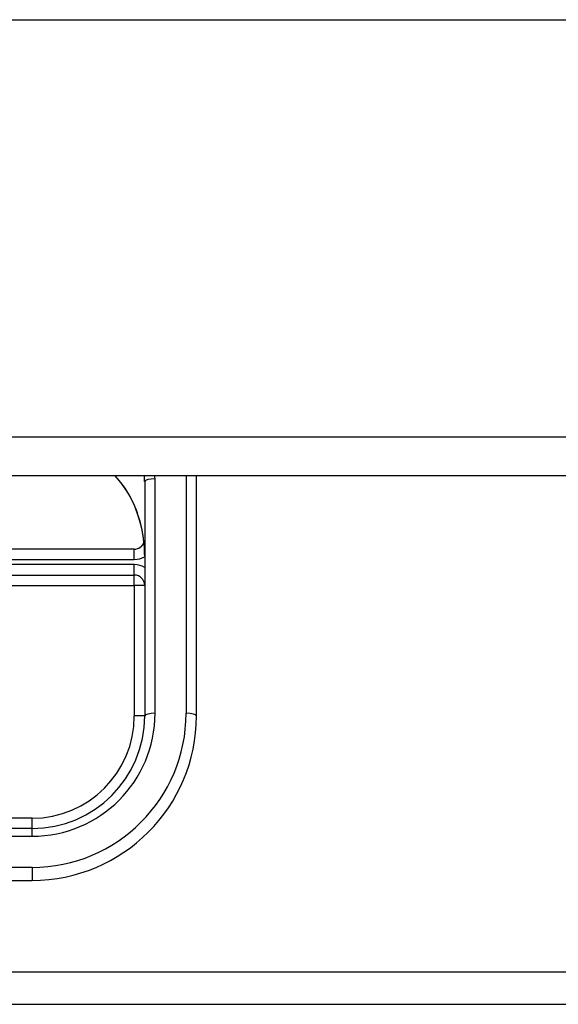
# Model space of a CAD drawing. Header units: inches. Extents: x 40 to 100, y 24.2 to 48.5.
# Tile 21 of 83: x 60 to 61.6, y 26.9 to 29.9. Entities that reach past the tile are written whole.
import ezdxf

# ---------------------------------------------------------------- set-up
doc = ezdxf.new("R2010")
doc.units = ezdxf.units.IN
doc.header["$MEASUREMENT"] = 0
doc.layers.add('Visible Edges(ANSI)', color=7, linetype='Continuous', lineweight=25)
doc.layers.add('Visible Tangent Edges(ANSI)', color=7, linetype='Continuous', lineweight=25)

msp = doc.modelspace()

# ---------------------------------------------------------------- linework, layer by layer
at = {"layer": 'Visible Edges(ANSI)'}
for p, q in [((98.5449, 28.5417), (53.5449, 28.5417)), ((60.5449, 27.8112), (60.5449, 28.5417)), ((60.3874, 28.5244), (60.3874, 27.8112)), ((60.3559, 28.3185), (58.7338, 28.3185)), ((59.6157, 28.2398), (60.3559, 28.2398)), ((60.0449, 27.4687), (59.0449, 27.4687)), ((59.0449, 27.3112), (60.0449, 27.3112)), ((58.1699, 26.9342), (93.9199, 26.9342))]:
    msp.add_line(p, q, dxfattribs=at)
at = {"layer": 'Visible Edges(ANSI)', "flags": 128}
for points in [[(60.2963, 28.5417), (60.3139, 28.5213), (60.3298, 28.4998)], [(60.3874, 28.2971), (60.3865, 28.3239), (60.3838, 28.3507), (60.3794, 28.3774), (60.3731, 28.4036), (60.365, 28.4292), (60.3551, 28.4539), (60.3433, 28.4777), (60.3367, 28.489), (60.3298, 28.4998)]]:
    msp.add_lwpolyline(points, dxfattribs=at)
at = {"layer": 'Visible Edges(ANSI)'}
for centre, radius, start, end in [((60.3559, 28.35), 0.0315, 270, 338.8519), ((60.3559, 28.2083), 0.0315, 0, 90), ((60.0449, 27.8112), 0.3425, 270, 0), ((60.0449, 27.8112), 0.5, 270, 0)]:
    msp.add_arc(centre, radius, start, end, dxfattribs=at)
at = {"layer": 'Visible Tangent Edges(ANSI)'}
for p, q in [((53.5449, 29.9287), (98.5449, 29.9287)), ((98.5449, 28.659), (53.5449, 28.659)), ((60.5134, 28.5417), (60.5134, 27.8192)), ((60.4189, 27.8192), (60.4189, 28.5324)), ((60.3559, 28.287), (60.3559, 28.3185)), ((58.7338, 28.287), (60.3559, 28.287)), ((60.3559, 28.2713), (59.6157, 28.2713)), ((60.3559, 28.2398), (60.3559, 28.2713)), ((60.3559, 28.2083), (60.3559, 28.2398)), ((59.6157, 28.2083), (60.3559, 28.2083)), ((60.3559, 28.2083), (60.3559, 27.8112)), ((60.3874, 28.2083), (60.3559, 28.2083)), ((60.3874, 27.8112), (60.3559, 27.8112)), ((60.0449, 27.5001), (59.6157, 27.5001)), ((60.0449, 27.4687), (60.0449, 27.5001)), ((60.0449, 27.4452), (60.0449, 27.4687)), ((59.0449, 27.4452), (60.0449, 27.4452)), ((60.0449, 27.3507), (59.0449, 27.3507)), ((60.0449, 27.3507), (60.0449, 27.3112)), ((58.1699, 27.0332), (93.9199, 27.0332))]:
    msp.add_line(p, q, dxfattribs=at)
at = {"layer": 'Visible Tangent Edges(ANSI)', "flags": 128}
msp.add_lwpolyline([(60.3874, 28.2971), (60.3873, 28.306), (60.387, 28.3149), (60.3865, 28.3238), (60.3858, 28.3328), (60.3849, 28.3417), (60.3839, 28.3506), (60.3826, 28.3595), (60.3811, 28.3684), (60.3794, 28.3772), (60.3776, 28.386), (60.3755, 28.3948), (60.3732, 28.4035), (60.3707, 28.4121), (60.368, 28.4206), (60.3652, 28.4291), (60.3621, 28.4375), (60.3587, 28.4459), (60.3552, 28.4541), (60.3514, 28.4623), (60.3475, 28.4703), (60.3433, 28.4782), (60.3389, 28.4859), (60.3343, 28.4934), (60.3295, 28.5007)], dxfattribs=at)
at = {"layer": 'Visible Tangent Edges(ANSI)'}
for centre, radius, start, end in [((60.3559, 28.35), 0.063, 270, 300), ((60.3559, 28.2083), 0.063, 60, 90), ((60.0449, 27.8192), 0.4685, 270, 0), ((60.0449, 27.8192), 0.374, 270, 0), ((60.0449, 27.8112), 0.311, 270, 0)]:
    msp.add_arc(centre, radius, start, end, dxfattribs=at)
for centre, major_axis, ratio, start_param, end_param in [((60.033, 28.3131), (-0.3543, 0), 0.966998, 3.721096, 3.872005), ((60.033, 28.5244), (0.3543, 0), 0.966998, 0, 0.050629), ((60.033, 28.5324), (0.3858, 0), 0.966998, 0, 0.02497), ((60.4189, 28.5244), (-0.0315, 0), 0.254784, 4.712389, 6.283185), ((60.3559, 28.5174), (-0.0261, -0.0177), 0.213186, 6.139891, 6.283185), ((60.4189, 27.8112), (-0.0315, 0), 0.254784, 4.712389, 6.283185), ((60.5134, 27.8112), (0.0315, 0), 0.254784, 0, 1.570796)]:
    msp.add_ellipse(centre, major_axis=major_axis, ratio=ratio, start_param=start_param, end_param=end_param, dxfattribs=at)

doc.saveas('drawing.dxf')
